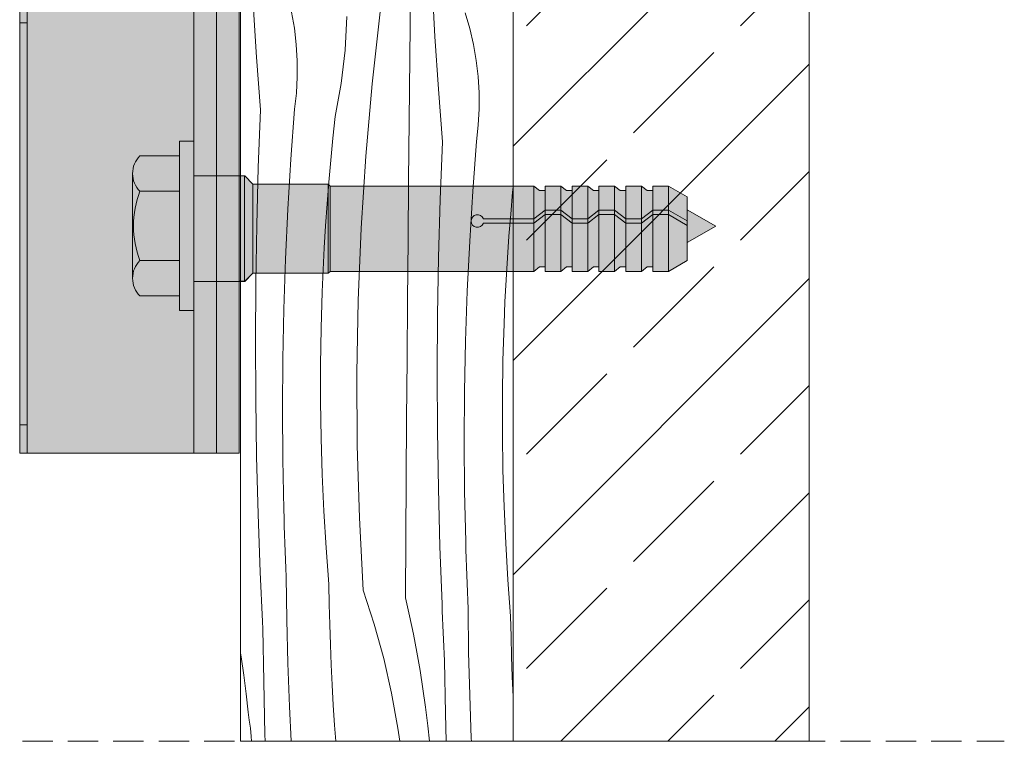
# Model space of a CAD drawing. Header units: millimetres. Extents: x -7814 to 55813, y 465 to 25965.
# Tile 58 of 112: x 49078 to 49728, y 5793 to 6269. Entities that reach past the tile are written whole.
import ezdxf

# ---------------------------------------------------------------- set-up
doc = ezdxf.new("R2010")
doc.units = ezdxf.units.MM
doc.linetypes.add('Hidden Line', pattern=[30.00000000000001, 20, -10.00000000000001])
for name, color, linetype, lineweight in [('2D - Ogolne2', 251, 'Continuous', 15), ('2D Drafting - General102', 254, 'Continuous', 13), ('2D Drafting - General121', 255, 'Continuous', 0), ('2D Drafting - General2', 251, 'Continuous', 15), ('2D Drafting - General81', 251, 'Continuous', 20)]:
    doc.layers.add(name, color=color, linetype=linetype, lineweight=lineweight)

# ---------------------------------------------------------------- blocks, each defined once
blk = doc.blocks.new('*X18')
at = {"layer": '2D Drafting - General81', "linetype": 'Continuous'}
for p, q in [((-49451.72385765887, 54899.97028954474), (-49453.74387211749, 54934.82359931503)), ((-49468.05272831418, 54906.84336020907), (-49467.74381781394, 54927.73584317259)), ((-49569.48470780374, 54886.30597879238), (-49571.79161890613, 54921.14147536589)), ((-49493.19808624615, 54868.61658610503), (-49487.86718553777, 54916.13655692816)), ((-49544.55216366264, 54905.26900304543), (-49546.40397976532, 54915.83333802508)), ((-49511.11261921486, 54890.94993430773), (-49510.01389817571, 54913.10205366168)), ((-49428.78504944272, 54905.1042603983), (-49431.82298961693, 54915.39043150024)), ((-49543.3033406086, 54894.61654617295), (-49544.55216366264, 54905.26900304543)), ((-49468.32804221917, 54885.95040751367), (-49468.05272831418, 54906.84336020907)), ((-49426.33621851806, 54894.66215220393), (-49428.78504944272, 54905.1042603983)), ((-49449.41694655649, 54865.13479297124), (-49451.72385765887, 54899.97028954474)), ((-49542.66154218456, 54883.91035678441), (-49543.3033406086, 54894.61654617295)), ((-49513.64872194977, 54868.91605669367), (-49511.11261921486, 54890.94993430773)), ((-49424.48440241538, 54884.09781722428), (-49426.33621851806, 54894.66215220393)), ((-49566.8910564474, 54851.49065697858), (-49569.48470780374, 54886.30597879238)), ((-49542.62884031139, 54873.18499772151), (-49542.66154218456, 54883.91035678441)), ((-49468.56975881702, 54865.05703911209), (-49468.32804221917, 54885.95040751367)), ((-49423.23557936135, 54873.4453603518), (-49424.48440241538, 54884.09781722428)), ((-49543.20534056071, 54862.47509371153), (-49542.62884031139, 54873.18499772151)), ((-49422.59378093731, 54862.73917096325), (-49423.23557936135, 54873.4453603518)), ((-49517.61148273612, 54847.09358875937), (-49513.64872194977, 54868.91605669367)), ((-49497.4072045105, 54820.98414492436), (-49493.19808624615, 54868.61658610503)), ((-49468.77787748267, 54844.16330903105), (-49468.56975881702, 54865.05703911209)), ((-49446.82329520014, 54830.31947115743), (-49449.41694655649, 54865.13479297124)), ((-49544.38918181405, 54851.8152195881), (-49543.20534056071, 54862.47509371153)), ((-49422.56107906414, 54852.01381190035), (-49422.59378093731, 54862.73917096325)), ((-49568.33317143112, 54813.36093531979), (-49566.8910564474, 54851.49065697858)), ((-49546.85257411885, 54818.8609766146), (-49544.38918181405, 54851.8152195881)), ((-49423.13757931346, 54841.30390789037), (-49422.56107906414, 54852.01381190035)), ((-49519.13866499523, 54832.66500520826), (-49517.61148273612, 54847.09358875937)), ((-49469.13116307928, 54804.8195865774), (-49468.77787748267, 54844.16330903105)), ((-49424.32142056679, 54830.64403376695), (-49423.13757931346, 54841.30390789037)), ((-49520.53546885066, 54818.22321695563), (-49519.13866499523, 54832.66500520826)), ((-49448.26541018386, 54792.18974949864), (-49446.82329520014, 54830.31947115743)), ((-49426.78481287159, 54797.68979079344), (-49424.32142056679, 54830.64403376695)), ((-49548.86696824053, 54785.87624305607), (-49546.85257411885, 54818.8609766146)), ((-49500.4922005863, 54773.2657110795), (-49497.4072045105, 54820.98414492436)), ((-49569.37218967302, 54775.2181009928), (-49568.33317143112, 54813.36093531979)), ((-49521.80178035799, 54803.76940209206), (-49520.53546885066, 54818.22321695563)), ((-49522.93749621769, 54789.30473968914), (-49521.80178035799, 54803.76940209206)), ((-49469.47050214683, 54765.47574136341), (-49469.13116307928, 54804.8195865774)), ((-49400.46770760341, 54797.05203113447), (-49400.11403630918, 54800.70869768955)), ((-49428.79920699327, 54764.70505723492), (-49426.78481287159, 54797.68979079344)), ((-49401.73401911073, 54782.5982162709), (-49400.46770760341, 54797.05203113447)), ((-49523.94252378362, 54774.83040970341), (-49522.93749621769, 54789.30473968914)), ((-49449.30442842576, 54754.04691517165), (-49448.26541018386, 54792.18974949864)), ((-49550.43199059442, 54752.86713618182), (-49548.86696824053, 54785.87624305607)), ((-49402.86973497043, 54768.13355386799), (-49401.73401911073, 54782.5982162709)), ((-49570.00799509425, 54737.06641530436), (-49569.37218967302, 54775.2181009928)), ((-49524.81678107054, 54760.34759288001), (-49523.94252378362, 54774.83040970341)), ((-49502.4513596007, 54725.48781006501), (-49500.4922005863, 54773.2657110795)), ((-49403.87476253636, 54753.65922388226), (-49402.86973497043, 54768.13355386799)), ((-49525.56019676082, 54745.85747065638), (-49524.81678107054, 54760.34759288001)), ((-49469.79589464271, 54726.1317783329), (-49469.47050214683, 54765.47574136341)), ((-49430.36422934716, 54731.69595036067), (-49428.79920699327, 54764.70505723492)), ((-49449.940233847, 54715.89522948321), (-49449.30442842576, 54754.04691517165)), ((-49404.74901982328, 54739.17640705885), (-49403.87476253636, 54753.65922388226)), ((-49551.54735093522, 54719.83977778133), (-49550.43199059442, 54752.86713618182)), ((-49526.17271021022, 54731.36122506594), (-49525.56019676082, 54745.85747065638)), ((-49570.24051666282, 54698.9101405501), (-49570.00799509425, 54737.06641530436)), ((-49405.49243551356, 54724.68628483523), (-49404.74901982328, 54739.17640705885)), ((-49526.9017810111, 54707.22394895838), (-49526.17271021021, 54731.36122506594)), ((-49431.47958968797, 54698.66859196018), (-49430.36422934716, 54731.69595036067)), ((-49503.28359250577, 54677.67700043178), (-49502.4513596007, 54725.48781006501)), ((-49470.10734052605, 54686.78770242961), (-49469.79589464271, 54726.1317783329)), ((-49406.10494896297, 54710.19003924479), (-49405.49243551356, 54724.68628483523)), ((-49552.2128424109, 54686.80029302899), (-49551.54735093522, 54719.83977778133)), ((-49450.17275541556, 54677.73895472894), (-49449.940233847, 54715.89522948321)), ((-49406.83401976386, 54686.05276313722), (-49406.10494896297, 54710.19003924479)), ((-49527.26794356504, 54683.0784407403), (-49526.9017810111, 54707.22394895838)), ((-49570.06972840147, 54660.7535395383), (-49570.24051666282, 54698.9101405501)), ((-49432.14508116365, 54665.62910720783), (-49431.47958968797, 54698.66859196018)), ((-49552.42834160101, 54653.75480934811), (-49552.2128424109, 54686.80029302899)), ((-49527.27111513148, 54658.93015649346), (-49527.26794356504, 54683.0784407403)), ((-49470.40483975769, 54647.44351859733), (-49470.10734052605, 54686.78770242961)), ((-49407.2001823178, 54661.90725491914), (-49406.83401976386, 54686.05276313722)), ((-49502.98843668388, 54629.85985902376), (-49503.28359250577, 54677.67700043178)), ((-49450.00196715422, 54639.58235371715), (-49450.17275541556, 54677.73895472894)), ((-49432.36058035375, 54632.58362352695), (-49432.14508116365, 54665.62910720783)), ((-49569.49564939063, 54622.60087511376), (-49570.06972840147, 54660.7535395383)), ((-49526.91129499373, 54634.78455292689), (-49527.27111513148, 54658.93015649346)), ((-49407.20335388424, 54637.7589706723), (-49407.2001823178, 54661.90725491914)), ((-49552.19380853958, 54620.70945527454), (-49552.42834160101, 54653.75480934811)), ((-49470.68839230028, 54608.0992317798), (-49470.40483975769, 54647.44351859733)), ((-49449.42788814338, 54601.4296892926), (-49450.00196715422, 54639.58235371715)), ((-49406.84353374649, 54613.61336710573), (-49407.20335388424, 54637.7589706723)), ((-49526.18856445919, 54610.6470861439), (-49526.91129499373, 54634.78455292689)), ((-49432.12604729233, 54599.53826945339), (-49432.36058035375, 54632.58362352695)), ((-49501.56605620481, 54582.0629662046), (-49502.98843668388, 54629.85985902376)), ((-49568.51834376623, 54584.45640968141), (-49569.49564939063, 54622.60087511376)), ((-49551.50928672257, 54587.67035932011), (-49552.19380853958, 54620.70945527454)), ((-49525.10308684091, 54586.52321040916), (-49526.18856445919, 54610.6470861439)), ((-49406.12080321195, 54589.47590032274), (-49406.84353374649, 54613.61336710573)), ((-49470.95799811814, 54568.75484692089), (-49470.68839230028, 54608.0992317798)), ((-49448.45058251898, 54563.28522386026), (-49449.42788814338, 54601.4296892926)), ((-49431.44152547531, 54566.49917349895), (-49432.12604729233, 54599.53826945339)), ((-49567.13792071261, 54546.32440473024), (-49568.51834376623, 54584.45640968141)), ((-49551.35012697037, 54582.12021728), (-49551.50928672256, 54587.67035932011)), ((-49523.65510742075, 54562.41837691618), (-49525.10308684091, 54586.52321040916)), ((-49405.03532559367, 54565.352024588), (-49406.12080321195, 54589.47590032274)), ((-49551.17826811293, 54576.57045394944), (-49551.35012697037, 54582.12021728)), ((-49499.01724173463, 54534.31289108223), (-49501.56605620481, 54582.0629662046)), ((-49550.99371105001, 54571.02109838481), (-49551.17826811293, 54576.57045394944)), ((-49550.7964567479, 54565.47217964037), (-49550.99371105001, 54571.02109838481)), ((-49550.58650623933, 54559.92372676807), (-49550.7964567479, 54565.47217964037)), ((-49471.21365717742, 54529.41036896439), (-49470.95799811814, 54568.75484692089)), ((-49431.28236572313, 54560.94903145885), (-49431.44152547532, 54566.49917349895)), ((-49403.5873461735, 54541.24719109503), (-49405.03532559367, 54565.352024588)), ((-49550.36386062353, 54554.37576881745), (-49550.58650623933, 54559.92372676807)), ((-49521.84495339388, 54538.3380325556), (-49523.65510742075, 54562.41837691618)), ((-49447.07015946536, 54525.15321890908), (-49448.45058251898, 54563.28522386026)), ((-49431.11050686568, 54555.39926812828), (-49431.28236572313, 54560.94903145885)), ((-49550.12852106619, 54548.82833483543), (-49550.36386062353, 54554.37576881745)), ((-49430.92594980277, 54549.84991256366), (-49431.11050686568, 54555.39926812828)), ((-49566.94092075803, 54541.64986803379), (-49567.1379207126, 54546.32440473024)), ((-49549.88048879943, 54543.2814538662), (-49550.12852106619, 54548.82833483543)), ((-49430.72869550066, 54544.30099381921), (-49430.92594980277, 54549.84991256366)), ((-49566.73786263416, 54536.97559058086), (-49566.94092075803, 54541.64986803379)), ((-49549.53862377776, 54514.70350877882), (-49549.88048879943, 54543.28145386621)), ((-49430.51874499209, 54538.75254094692), (-49430.72869550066, 54544.30099381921)), ((-49401.77719214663, 54517.16684673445), (-49403.5873461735, 54541.24719109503)), ((-49566.5287466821, 54532.3015802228), (-49566.73786263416, 54536.97559058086)), ((-49521.57825072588, 54525.02081951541), (-49521.84495339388, 54538.3380325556)), ((-49499.01724173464, 54534.31289108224), (-49491.79315109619, 54511.93023356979)), ((-49430.29609937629, 54533.2045829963), (-49430.51874499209, 54538.75254094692)), ((-49430.06075981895, 54527.65714901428), (-49430.29609937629, 54533.2045829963)), ((-49566.31357325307, 54527.62784481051), (-49566.5287466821, 54532.3015802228)), ((-49566.09234270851, 54522.95439219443), (-49566.31357325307, 54527.62784481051)), ((-49471.21365717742, 54529.4103689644), (-49468.5028435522, 54517.44342553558)), ((-49429.81272755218, 54522.11026804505), (-49430.06075981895, 54527.65714901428)), ((-49565.86505542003, 54518.28123022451), (-49566.09234270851, 54522.95439219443)), ((-49521.21736112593, 54511.70582600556), (-49521.57825072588, 54525.02081951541)), ((-49446.87315951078, 54520.47868221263), (-49447.07015946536, 54525.15321890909)), ((-49446.67010138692, 54515.80440475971), (-49446.87315951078, 54520.47868221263)), ((-49429.47086253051, 54493.53232295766), (-49429.81272755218, 54522.11026804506)), ((-49565.63171176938, 54513.60836675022), (-49565.86505542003, 54518.28123022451)), ((-49565.39231214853, 54508.93580962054), (-49565.63171176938, 54513.60836675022)), ((-49548.85835474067, 54486.13161610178), (-49549.53862377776, 54514.70350877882)), ((-49468.5028435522, 54517.44342553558), (-49465.98774109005, 54505.43382499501)), ((-49446.46098543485, 54511.13039440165), (-49446.67010138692, 54515.80440475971)), ((-49401.51048947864, 54503.84963369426), (-49401.77719214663, 54517.16684673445)), ((-49564.80844573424, 54474.02889396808), (-49565.39231214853, 54508.93580962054)), ((-49520.76230264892, 54498.39371816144), (-49521.21736112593, 54511.70582600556)), ((-49491.79315109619, 54511.93023356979), (-49485.5671969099, 54489.24966176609)), ((-49446.24581200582, 54506.45665898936), (-49446.46098543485, 54511.13039440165)), ((-49446.02458146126, 54501.78320637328), (-49446.24581200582, 54506.45665898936)), ((-49465.98774109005, 54505.43382499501), (-49463.66902005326, 54493.38476784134)), ((-49445.79729417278, 54497.11004440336), (-49446.02458146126, 54501.78320637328)), ((-49401.14959987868, 54490.53464018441), (-49401.51048947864, 54503.84963369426)), ((-49520.213098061, 54485.08516197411), (-49520.76230264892, 54498.39371816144)), ((-49445.56395052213, 54492.43718092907), (-49445.79729417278, 54497.11004440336)), ((-49428.79059349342, 54464.96043028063), (-49429.47086253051, 54493.53232295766)), ((-49580.11403630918, 54493.01721586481), (-49579.69090271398, 54490.35232322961)), ((-49579.69090271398, 54490.35232322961), (-49577.96482337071, 54478.20420009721)), ((-49485.5671969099, 54489.24966176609), (-49480.35159121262, 54466.31566298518)), ((-49463.66902005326, 54493.38476784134), (-49461.54729836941, 54481.29946508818)), ((-49445.32455090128, 54487.76462379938), (-49445.56395052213, 54492.43718092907)), ((-49444.74068448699, 54452.85770814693), (-49445.32455090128, 54487.76462379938)), ((-49400.69454140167, 54477.22253234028), (-49401.14959987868, 54490.53464018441)), ((-49547.83977709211, 54457.56978288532), (-49548.85835474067, 54486.13161610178)), ((-49519.56977483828, 54471.78082325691), (-49520.213098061, 54485.08516197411)), ((-49461.54729836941, 54481.29946508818), (-49459.62314146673, 54469.18113740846)), ((-49577.96482337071, 54478.20420009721), (-49576.43728157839, 54466.02951892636)), ((-49563.937192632, 54439.12796878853), (-49564.80844573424, 54474.02889396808)), ((-49400.14533681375, 54463.91397615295), (-49400.69454140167, 54477.22253234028)), ((-49518.83236516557, 54458.4813676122), (-49519.56977483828, 54471.78082325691)), ((-49459.62314146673, 54469.18113740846), (-49457.89706212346, 54457.03301427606)), ((-49576.43728157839, 54466.02951892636), (-49575.10868441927, 54453.83152420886)), ((-49480.35159121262, 54466.31566298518), (-49476.15656427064, 54443.17322163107)), ((-49427.77201584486, 54436.39859706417), (-49428.79059349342, 54464.96043028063)), ((-49400.11403630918, 54463.26666155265), (-49400.14533681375, 54463.91397615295)), ((-49546.74824263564, 54434.60237996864), (-49547.83977709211, 54457.56978288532)), ((-49518.00090593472, 54445.18746039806), (-49518.83236516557, 54458.4813676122)), ((-49457.89706212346, 54457.03301427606), (-49456.36952033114, 54444.85833310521)), ((-49574.28460908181, 54448.5146435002), (-49575.10868441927, 54453.83152420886)), ((-49573.58536901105, 54443.17990977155), (-49574.28460908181, 54448.5146435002)), ((-49444.28496558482, 54434.60237996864), (-49444.74068448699, 54452.85770814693)), ((-49573.01134833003, 54437.83025362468), (-49573.58536901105, 54443.17990977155)), ((-49517.26367155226, 54434.60237996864), (-49518.00090593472, 54445.18746039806)), ((-49476.15656427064, 54443.17322163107), (-49474.99215333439, 54434.60237996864)), ((-49456.36952033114, 54444.85833310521), (-49455.25244899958, 54434.60237996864)), ((-49572.74134585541, 54434.60237996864), (-49573.01134833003, 54437.83025362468)), ((-49563.78692395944, 54434.60237996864), (-49563.937192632, 54439.12796878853)), ((-49427.68664995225, 54434.60237996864), (-49427.77201584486, 54436.39859706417))]:
    blk.add_line(p, q, dxfattribs=at)
blk = doc.blocks.new('Wype_nienie_23')
at = {"layer": '2D Drafting - General2', "linetype": 'Continuous'}
for p, q in [((-49580.11403630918, 58144.22647889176), (-49580.11403630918, 54434.60237996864)), ((-49400.11403630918, 54434.60237996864), (-49400.11403630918, 58144.22647889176)), ((-49580.11403630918, 54434.60237996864), (-49400.11403630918, 54434.60237996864))]:
    blk.add_line(p, q, dxfattribs=at)
at = {"layer": '2D Drafting - General81', "linetype": 'Continuous'}
blk.add_blockref('*X18', (0, 0), dxfattribs=at)

msp = doc.modelspace()

# ---------------------------------------------------------------- hatches: boundary and pattern name
at = {"layer": '2D Drafting - General102', "linetype": 'Continuous'}
for points in [[(49082.89980839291, 6283.281769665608), (49077.98680592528, 6283.281769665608), (49077.98680592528, 5983.281769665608), (49082.89980839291, 5983.281769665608)], [(49082.89980839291, 5983.281769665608), (49077.98680592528, 5983.281769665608), (49077.98680592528, 6283.281769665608), (49082.89980839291, 6283.281769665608)], [(49082.8998082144, 5983.281769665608), (49077.98680574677, 5983.281769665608), (49077.98680574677, 6283.281769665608), (49082.8998082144, 6283.281769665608)], [(49082.8998082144, 6283.281769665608), (49207.88594149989, 6283.281769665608), (49207.88594149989, 5983.281769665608), (49082.8998082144, 5983.281769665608)], [(49192.88594149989, 5983.281769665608), (49192.88594149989, 6283.281769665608), (49207.88594149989, 6283.281769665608), (49207.88594149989, 5983.281769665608)], [(49207.88594149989, 5983.281769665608), (49207.88594149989, 6283.281769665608), (49222.88594149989, 6283.281769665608), (49222.88594149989, 5983.281769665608)]]:
    msp.add_hatch(color=256, dxfattribs=at).paths.add_polyline_path(points)
at = {"layer": '2D Drafting - General121', "linetype": 'Continuous'}
for points in [[(49192.88594149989, 6133.281769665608), (49192.88594149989, 6077.362619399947), (49183.56608312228, 6077.362619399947), (49183.56608312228, 6133.281769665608), (49183.56608312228, 6189.200919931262), (49192.88594149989, 6189.200919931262)], [(49222.88593348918, 6096.604495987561), (49192.88594149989, 6096.604495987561), (49192.88594149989, 6133.281769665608), (49192.88594149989, 6166.276393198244), (49222.88593348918, 6166.276393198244), (49222.88593348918, 6129.406096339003)], [(49192.88594149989, 6096.604495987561), (49192.88594149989, 6133.281769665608), (49192.88594149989, 6166.276393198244), (49222.88593348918, 6166.276393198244), (49222.88593348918, 6130.355834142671), (49222.88593348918, 6096.604495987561)], [(49222.88593348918, 6096.701581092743), (49222.88593348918, 6129.406096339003), (49222.88593348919, 6153.760092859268), (49222.88593348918, 6166.276393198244), (49226.39939892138, 6166.27639394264), (49226.39939892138, 6096.701581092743)], [(49226.39939892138, 6096.701581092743), (49226.39939892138, 6166.27639394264), (49226.57492826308, 6166.27639394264), (49231.9884757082, 6160.862846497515), (49231.9884757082, 6102.115128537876), (49226.57492826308, 6096.701581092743)], [(49231.9884757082, 6102.018043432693), (49231.9884757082, 6160.862846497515), (49281.73079262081, 6160.862846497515), (49281.73079262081, 6102.018043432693)], [(49281.73079262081, 6102.018043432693), (49281.73079262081, 6160.862846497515), (49282.97626412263, 6159.617374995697), (49282.97626412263, 6103.263514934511)], [(49424.83640207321, 6156.658708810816), (49424.83640207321, 6143.707646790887), (49417.39512428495, 6137.961162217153), (49417.39512428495, 6159.617374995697), (49421.13806934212, 6156.658708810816)], [(49435.19173372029, 6159.61737499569), (49435.19173372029, 6143.707646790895), (49424.83640207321, 6143.707646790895), (49424.83640207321, 6159.61737499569)], [(49442.63301150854, 6156.658708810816), (49442.63301150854, 6137.961162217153), (49435.19173372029, 6143.707646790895), (49435.19173372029, 6159.61737499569), (49438.93467877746, 6156.658708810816)], [(49452.98834315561, 6159.61737499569), (49452.98834315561, 6137.961162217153), (49442.63301150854, 6137.961162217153), (49442.63301150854, 6159.61737499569)], [(49452.98834315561, 6137.961162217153), (49452.98834315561, 6159.617374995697), (49456.73128821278, 6156.658708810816), (49460.42962094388, 6156.658708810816), (49460.42962094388, 6143.707646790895)], [(49470.78495259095, 6159.61737499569), (49470.78495259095, 6143.707646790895), (49460.42962094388, 6143.707646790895), (49460.42962094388, 6159.61737499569)], [(49478.22623037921, 6156.658708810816), (49478.22623037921, 6137.961162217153), (49470.78495259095, 6143.707646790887), (49470.78495259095, 6159.61737499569), (49474.52789764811, 6156.658708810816)], [(49488.58156202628, 6159.61737499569), (49488.58156202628, 6137.961162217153), (49478.22623037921, 6137.961162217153), (49478.22623037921, 6159.61737499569)], [(49496.02283981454, 6156.658708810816), (49496.02283981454, 6143.707646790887), (49488.58156202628, 6137.961162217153), (49488.58156202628, 6159.617374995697), (49492.32450708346, 6156.658708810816)], [(49496.02283981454, 6143.707646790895), (49496.02283981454, 6159.61737499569), (49506.37817146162, 6159.61737499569), (49506.37817146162, 6143.707646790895)], [(49518.7585004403, 6136.559860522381), (49506.37817146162, 6143.707646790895), (49506.37817146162, 6159.61737499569), (49518.7585004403, 6152.469588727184)], [(49417.39512428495, 6137.961162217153), (49424.83640207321, 6143.707646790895), (49424.83640207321, 6140.748980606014), (49417.39512428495, 6135.002496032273)], [(49424.83640207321, 6143.707646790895), (49435.19173372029, 6143.707646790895), (49435.19173372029, 6140.748980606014), (49424.83640207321, 6140.748980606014)], [(49442.63301150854, 6135.00249603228), (49435.19173372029, 6140.748980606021), (49435.19173372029, 6143.707646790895), (49442.63301150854, 6137.961162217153)], [(49460.42962094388, 6140.748980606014), (49452.98834315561, 6135.00249603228), (49452.98834315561, 6137.961162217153), (49460.42962094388, 6143.707646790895)], [(49470.78495259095, 6140.748980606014), (49460.42962094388, 6140.748980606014), (49460.42962094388, 6143.707646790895), (49470.78495259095, 6143.707646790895)], [(49478.22623037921, 6135.00249603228), (49470.78495259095, 6140.748980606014), (49470.78495259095, 6143.707646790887), (49478.22623037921, 6137.961162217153)], [(49488.58156202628, 6137.961162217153), (49496.02283981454, 6143.707646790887), (49496.02283981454, 6140.748980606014), (49488.58156202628, 6135.00249603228)], [(49496.02283981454, 6143.707646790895), (49506.37817146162, 6143.707646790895), (49506.37817146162, 6140.748980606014), (49496.02283981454, 6140.748980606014)], [(49518.7585004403, 6133.601194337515), (49506.37817146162, 6140.748980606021), (49506.37817146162, 6143.707646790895), (49518.7585004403, 6136.559860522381)], [(49537.48632505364, 6133.184684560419), (49518.7585004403, 6122.37216997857), (49518.7585004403, 6143.997199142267)], [(49424.83640207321, 6106.222181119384), (49421.13806934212, 6106.222181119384), (49417.39512428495, 6103.263514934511), (49417.39512428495, 6135.002496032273), (49424.83640207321, 6140.748980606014)], [(49424.83640207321, 6103.263514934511), (49424.83640207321, 6140.748980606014), (49435.19173372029, 6140.748980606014), (49435.19173372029, 6103.263514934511)], [(49442.63301150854, 6106.222181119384), (49438.93467877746, 6106.222181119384), (49435.19173372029, 6103.263514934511), (49435.19173372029, 6140.748980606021), (49442.63301150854, 6135.00249603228)], [(49442.63301150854, 6137.961162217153), (49452.98834315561, 6137.961162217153), (49452.98834315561, 6135.002496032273), (49442.63301150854, 6135.002496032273)], [(49460.42962094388, 6106.222181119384), (49456.73128821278, 6106.222181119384), (49452.98834315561, 6103.263514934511), (49452.98834315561, 6135.00249603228), (49460.42962094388, 6140.748980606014)], [(49470.78495259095, 6103.263514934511), (49460.42962094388, 6103.263514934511), (49460.42962094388, 6140.748980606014), (49470.78495259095, 6140.748980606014)], [(49478.22623037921, 6106.222181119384), (49474.52789764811, 6106.222181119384), (49470.78495259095, 6103.263514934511), (49470.78495259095, 6140.748980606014), (49478.22623037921, 6135.00249603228)], [(49478.22623037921, 6137.961162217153), (49488.58156202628, 6137.961162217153), (49488.58156202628, 6135.002496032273), (49478.22623037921, 6135.002496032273)], [(49496.02283981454, 6106.222181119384), (49492.32450708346, 6106.222181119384), (49488.58156202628, 6103.263514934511), (49488.58156202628, 6135.00249603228), (49496.02283981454, 6140.748980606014)], [(49496.02283981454, 6103.263514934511), (49496.02283981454, 6140.748980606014), (49506.37817146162, 6140.748980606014), (49506.37817146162, 6103.263514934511)], [(49518.7585004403, 6110.411301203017), (49506.37817146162, 6103.263514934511), (49506.37817146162, 6140.748980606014), (49518.7585004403, 6133.601194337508)], [(49442.63301150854, 6103.263514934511), (49442.63301150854, 6135.002496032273), (49452.98834315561, 6135.002496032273), (49452.98834315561, 6103.263514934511)], [(49488.58156202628, 6103.263514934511), (49478.22623037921, 6103.263514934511), (49478.22623037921, 6135.002496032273), (49488.58156202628, 6135.002496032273)]]:
    msp.add_hatch(color=256, dxfattribs=at).paths.add_polyline_path(points)
h = msp.add_hatch(color=256, dxfattribs=at)
edge = h.paths.add_edge_path()
edge.add_line((49183.56608312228, 6156.19308817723), (49157.39326907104, 6156.19308817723))
edge.add_arc((49168.83274801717, 6167.84291114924), 16.32727943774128, 134.4780486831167, 225.5219513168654, ccw=False)
edge.add_line((49157.39326907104, 6179.492734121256), (49183.56608312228, 6179.492734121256))
edge.add_line((49183.56608312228, 6179.492734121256), (49183.56608312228, 6156.19308817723))
h = msp.add_hatch(color=256, dxfattribs=at)
edge = h.paths.add_edge_path()
edge.add_arc((49216.70145874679, 6133.281769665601), 63.5797914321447, 179.9999999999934, 201.1220213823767)
edge.add_arc((49168.83274801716, 6098.72062818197), 16.32727943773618, 134.4780486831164, 180)
edge.add_line((49152.50546857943, 6098.72062818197), (49152.50546857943, 6167.84291114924))
edge.add_arc((49168.83274801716, 6167.842911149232), 16.32727943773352, 179.9999999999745, 225.5219513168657)
edge.add_arc((49216.70145874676, 6133.281769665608), 63.57979143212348, 158.8779786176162, 180)
h = msp.add_hatch(color=256, dxfattribs=at)
edge = h.paths.add_edge_path()
edge.add_line((49183.56608312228, 6110.370451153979), (49157.39326907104, 6110.370451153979))
edge.add_arc((49216.70145874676, 6133.281769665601), 63.57979143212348, 179.9999999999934, 201.1220213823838, ccw=False)
edge.add_arc((49216.70145874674, 6133.281769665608), 63.57979143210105, 158.8779786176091, 180, ccw=False)
edge.add_line((49157.39326907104, 6156.19308817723), (49183.56608312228, 6156.19308817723))
edge.add_line((49183.56608312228, 6156.19308817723), (49183.56608312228, 6133.281769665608))
edge.add_line((49183.56608312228, 6133.281769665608), (49183.56608312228, 6110.370451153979))
h = msp.add_hatch(color=256, dxfattribs=at)
edge = h.paths.add_edge_path()
edge.add_line((49282.97626412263, 6103.263514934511), (49282.97626412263, 6159.61737499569))
edge.add_line((49282.97626412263, 6159.61737499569), (49417.39512428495, 6159.61737499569))
edge.add_line((49417.39512428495, 6159.61737499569), (49417.39512428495, 6137.961162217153))
edge.add_line((49417.39512428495, 6137.961162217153), (49384.08650754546, 6137.961162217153))
edge.add_arc((49380.17189911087, 6136.481829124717), 4.18480412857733, 20.70161155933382, 339.298388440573)
edge.add_line((49384.08650754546, 6135.002496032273), (49417.39512428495, 6135.002496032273))
edge.add_line((49417.39512428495, 6135.002496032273), (49417.39512428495, 6103.263514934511))
edge.add_line((49417.39512428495, 6103.263514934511), (49282.97626412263, 6103.263514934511))
h = msp.add_hatch(color=256, dxfattribs=at)
edge = h.paths.add_edge_path()
edge.add_line((49417.39512428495, 6135.002496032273), (49384.08650754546, 6135.002496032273))
edge.add_arc((49380.17189911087, 6136.481829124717), 4.184804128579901, 20.701611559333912, 339.298388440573, ccw=False)
edge.add_line((49384.08650754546, 6137.961162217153), (49417.39512428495, 6137.961162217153))
edge.add_line((49417.39512428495, 6137.961162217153), (49417.39512428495, 6135.002496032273))
h = msp.add_hatch(color=256, dxfattribs=at)
edge = h.paths.add_edge_path()
edge.add_line((49183.56608312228, 6087.070805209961), (49157.39326907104, 6087.070805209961))
edge.add_arc((49168.83274801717, 6098.72062818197), 16.32727943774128, 134.4780486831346, 225.5219513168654, ccw=False)
edge.add_line((49157.39326907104, 6110.370451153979), (49183.56608312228, 6110.370451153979))
edge.add_line((49183.56608312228, 6110.370451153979), (49183.56608312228, 6087.070805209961))
at = {"layer": '2D Drafting - General81', "linetype": 'Continuous'}
h = msp.add_hatch(dxfattribs=at)
h.set_pattern_fill('SOLID___DASHED', color=256, style=0, pattern_type=2)
h.set_pattern_definition([(44.99999999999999, (98803.87108439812, -48641.55257159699), (-70.71067811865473, 70.71067811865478), []), (44.99999999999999, (98768.51574533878, -48606.19723253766), (-70.71067811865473, 70.71067811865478), [75, -25])])
h.paths.add_polyline_path([(49403.75704808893, 5793.049808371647), (49599.30276905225, 5793.049808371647), (49599.30276905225, 9502.673907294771), (49403.75704808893, 9502.673907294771)])
msp.add_hatch(color=256, dxfattribs=at).paths.add_polyline_path([(49077.98680574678, 6267.276640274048), (49082.89980839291, 6267.276640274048), (49082.89980839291, 6002.04803345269), (49077.98680574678, 6002.04803345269)])

# ---------------------------------------------------------------- linework, layer by layer
at = {"layer": '2D - Ogolne2', "linetype": 'Continuous'}
for p, q in [((49226.57492826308, 6166.27639394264), (49222.88593348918, 6166.27639394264)), ((49222.88593348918, 6166.27639394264), (49222.88593348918, 6129.406096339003)), ((49231.9884757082, 6160.862846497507), (49226.57492826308, 6166.27639394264)), ((49231.9884757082, 6160.862846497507), (49231.9884757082, 6102.018043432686)), ((49281.73079262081, 6160.862846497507), (49231.9884757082, 6160.862846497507)), ((49281.73079262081, 6160.862846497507), (49281.73079262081, 6102.018043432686)), ((49282.97626412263, 6159.61737499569), (49281.73079262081, 6160.862846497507)), ((49282.97626412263, 6103.263514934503), (49282.97626412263, 6159.61737499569)), ((49417.39512428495, 6159.61737499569), (49282.97626412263, 6159.61737499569)), ((49417.39512428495, 6159.61737499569), (49417.39512428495, 6103.263514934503)), ((49421.13806934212, 6156.658708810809), (49417.39512428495, 6159.61737499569)), ((49424.83640207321, 6156.658708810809), (49421.13806934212, 6156.658708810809)), ((49424.83640207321, 6159.61737499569), (49424.83640207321, 6103.263514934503)), ((49424.83640207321, 6159.61737499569), (49424.83640207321, 6156.658708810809)), ((49435.19173372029, 6159.61737499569), (49424.83640207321, 6159.61737499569)), ((49435.19173372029, 6159.61737499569), (49435.19173372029, 6103.263514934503)), ((49438.93467877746, 6156.658708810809), (49435.19173372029, 6159.61737499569)), ((49442.63301150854, 6156.658708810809), (49438.93467877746, 6156.658708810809)), ((49442.63301150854, 6159.61737499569), (49442.63301150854, 6103.263514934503)), ((49442.63301150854, 6159.61737499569), (49442.63301150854, 6156.658708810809)), ((49452.98834315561, 6159.61737499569), (49442.63301150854, 6159.61737499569)), ((49452.98834315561, 6159.61737499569), (49452.98834315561, 6103.263514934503)), ((49456.73128821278, 6156.658708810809), (49452.98834315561, 6159.61737499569)), ((49460.42962094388, 6156.658708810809), (49456.73128821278, 6156.658708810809)), ((49460.42962094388, 6159.61737499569), (49460.42962094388, 6103.263514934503)), ((49460.42962094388, 6159.61737499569), (49460.42962094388, 6156.658708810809)), ((49470.78495259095, 6159.61737499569), (49460.42962094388, 6159.61737499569)), ((49470.78495259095, 6159.61737499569), (49470.78495259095, 6103.263514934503)), ((49474.52789764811, 6156.658708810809), (49470.78495259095, 6159.61737499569)), ((49478.22623037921, 6156.658708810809), (49474.52789764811, 6156.658708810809)), ((49478.22623037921, 6159.61737499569), (49478.22623037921, 6156.658708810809)), ((49478.22623037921, 6159.61737499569), (49478.22623037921, 6103.263514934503)), ((49488.58156202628, 6159.61737499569), (49478.22623037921, 6159.61737499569)), ((49488.58156202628, 6159.61737499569), (49488.58156202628, 6103.263514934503)), ((49492.32450708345, 6156.658708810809), (49488.58156202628, 6159.61737499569)), ((49496.02283981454, 6156.658708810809), (49492.32450708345, 6156.658708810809)), ((49506.37817146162, 6159.61737499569), (49496.02283981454, 6159.61737499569)), ((49496.02283981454, 6159.61737499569), (49496.02283981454, 6103.263514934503)), ((49506.37817146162, 6159.61737499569), (49506.37817146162, 6103.263514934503)), ((49518.7585004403, 6152.469588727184), (49506.37817146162, 6159.61737499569)), ((49518.7585004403, 6152.469588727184), (49518.7585004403, 6110.411301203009)), ((49424.83640207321, 6143.707646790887), (49417.39512428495, 6137.961162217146)), ((49435.19173372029, 6143.707646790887), (49424.83640207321, 6143.707646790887)), ((49442.63301150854, 6137.961162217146), (49435.19173372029, 6143.707646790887)), ((49460.42962094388, 6143.707646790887), (49452.98834315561, 6137.961162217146)), ((49470.78495259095, 6143.707646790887), (49460.42962094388, 6143.707646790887)), ((49478.22623037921, 6137.961162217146), (49470.78495259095, 6143.707646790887)), ((49496.02283981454, 6143.707646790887), (49488.58156202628, 6137.961162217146)), ((49506.37817146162, 6143.707646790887), (49496.02283981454, 6143.707646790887)), ((49518.7585004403, 6136.559860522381), (49506.37817146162, 6143.707646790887)), ((49518.7585004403, 6143.997199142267), (49537.48632505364, 6133.184684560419)), ((49417.39512428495, 6137.961162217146), (49384.08650754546, 6137.961162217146)), ((49424.83640207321, 6140.748980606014), (49417.39512428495, 6135.002496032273)), ((49435.19173372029, 6140.748980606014), (49424.83640207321, 6140.748980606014)), ((49442.63301150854, 6135.002496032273), (49435.19173372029, 6140.748980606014)), ((49452.98834315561, 6137.961162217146), (49442.63301150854, 6137.961162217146)), ((49460.42962094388, 6140.748980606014), (49452.98834315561, 6135.002496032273)), ((49470.78495259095, 6140.748980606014), (49460.42962094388, 6140.748980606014)), ((49478.22623037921, 6135.002496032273), (49470.78495259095, 6140.748980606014)), ((49488.58156202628, 6137.961162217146), (49478.22623037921, 6137.961162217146)), ((49496.02283981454, 6140.748980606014), (49488.58156202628, 6135.002496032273)), ((49506.37817146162, 6140.748980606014), (49496.02283981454, 6140.748980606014)), ((49518.7585004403, 6133.601194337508), (49506.37817146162, 6140.748980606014)), ((49222.88593348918, 6096.604495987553), (49222.88593348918, 6130.355834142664)), ((49417.39512428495, 6135.002496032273), (49384.08650754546, 6135.002496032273)), ((49452.98834315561, 6135.002496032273), (49442.63301150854, 6135.002496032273)), ((49488.58156202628, 6135.002496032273), (49478.22623037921, 6135.002496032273)), ((49518.7585004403, 6122.37216997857), (49537.48632505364, 6133.184684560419)), ((49421.13806934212, 6106.222181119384), (49417.39512428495, 6103.263514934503)), ((49424.83640207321, 6106.222181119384), (49421.13806934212, 6106.222181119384)), ((49424.83640207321, 6103.263514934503), (49424.83640207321, 6106.222181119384)), ((49438.93467877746, 6106.222181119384), (49435.19173372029, 6103.263514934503)), ((49442.63301150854, 6106.222181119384), (49438.93467877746, 6106.222181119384)), ((49442.63301150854, 6103.263514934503), (49442.63301150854, 6106.222181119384)), ((49456.73128821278, 6106.222181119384), (49452.98834315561, 6103.263514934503)), ((49460.42962094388, 6106.222181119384), (49456.73128821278, 6106.222181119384)), ((49460.42962094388, 6103.263514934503), (49460.42962094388, 6106.222181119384)), ((49474.52789764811, 6106.222181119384), (49470.78495259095, 6103.263514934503)), ((49478.22623037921, 6106.222181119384), (49474.52789764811, 6106.222181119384)), ((49478.22623037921, 6103.263514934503), (49478.22623037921, 6106.222181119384)), ((49492.32450708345, 6106.222181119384), (49488.58156202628, 6103.263514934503)), ((49496.02283981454, 6106.222181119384), (49492.32450708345, 6106.222181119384)), ((49518.7585004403, 6110.411301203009), (49506.37817146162, 6103.263514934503)), ((49231.9884757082, 6102.018043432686), (49226.57492826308, 6096.604495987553)), ((49281.73079262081, 6102.018043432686), (49231.9884757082, 6102.018043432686)), ((49282.97626412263, 6103.263514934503), (49281.73079262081, 6102.018043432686)), ((49417.39512428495, 6103.263514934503), (49282.97626412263, 6103.263514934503)), ((49435.19173372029, 6103.263514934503), (49424.83640207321, 6103.263514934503)), ((49452.98834315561, 6103.263514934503), (49442.63301150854, 6103.263514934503)), ((49470.78495259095, 6103.263514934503), (49460.42962094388, 6103.263514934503)), ((49488.58156202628, 6103.263514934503), (49478.22623037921, 6103.263514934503)), ((49506.37817146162, 6103.263514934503), (49496.02283981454, 6103.263514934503)), ((49226.57492826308, 6096.604495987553), (49222.88593348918, 6096.604495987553))]:
    msp.add_line(p, q, dxfattribs=at)
msp.add_arc((49380.17189911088, 6136.481829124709), 4.184804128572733, 20.70161155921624, 339.2983884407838, dxfattribs=at)
at = {"layer": '2D Drafting - General2', "linetype": 'Continuous'}
for p, q in [((49082.89980839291, 6283.281769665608), (49082.89980839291, 5983.281769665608)), ((49082.89980839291, 5983.281769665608), (49082.89980839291, 6283.281769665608)), ((49082.8998082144, 5983.281769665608), (49082.8998082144, 6283.281769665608)), ((49207.88594149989, 6283.281769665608), (49207.88594149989, 5983.281769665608)), ((49222.88594149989, 6283.281769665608), (49222.88594149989, 5983.281769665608)), ((49183.56608312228, 6189.200919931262), (49192.88594149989, 6189.200919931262)), ((49183.56608312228, 6133.281769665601), (49183.56608312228, 6189.200919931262)), ((49192.88594149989, 6189.200919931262), (49192.88594149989, 6133.281769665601)), ((49157.39326907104, 6179.492734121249), (49183.56608312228, 6179.492734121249)), ((49152.50546857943, 6098.72062818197), (49152.50546857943, 6167.842911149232)), ((49192.88594232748, 6166.276393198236), (49222.88593348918, 6166.276393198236)), ((49157.39326907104, 6156.193088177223), (49183.56608312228, 6156.193088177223)), ((49183.56608312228, 6133.281769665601), (49183.56608312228, 6077.362619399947)), ((49192.88594149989, 6077.362619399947), (49192.88594149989, 6133.281769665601)), ((49157.39326907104, 6110.370451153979), (49183.56608312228, 6110.370451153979)), ((49192.88593595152, 6096.604495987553), (49222.88593348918, 6096.604495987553)), ((49157.39326907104, 6087.070805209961), (49183.56608312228, 6087.070805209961)), ((49183.56608312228, 6077.362619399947), (49192.88594149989, 6077.362619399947)), ((49077.98680592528, 5983.281769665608), (49082.89980839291, 5983.281769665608)), ((49077.98680592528, 5983.281769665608), (49082.89980839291, 5983.281769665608)), ((49077.98680574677, 5983.281769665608), (49082.8998082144, 5983.281769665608)), ((49222.88594149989, 5983.281769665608), (49082.8998082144, 5983.281769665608)), ((49222.88594149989, 5983.281769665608), (49207.88594149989, 5983.281769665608))]:
    msp.add_line(p, q, dxfattribs=at)
at = {"layer": '2D Drafting - General2', "linetype": 'Hidden Line'}
msp.add_line((48749.80156848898, 5793.049808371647), (49728.03331693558, 5793.049808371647), dxfattribs=at)
at = {"layer": '2D Drafting - General2', "linetype": 'Continuous', "flags": 128}
for points in [[(49403.75704808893, 5793.049808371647), (49599.30276905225, 5793.049808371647), (49599.30276905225, 9502.673907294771), (49403.75704808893, 9502.673907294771)], [(49082.89980839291, 6283.281769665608), (49077.98680592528, 6283.281769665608), (49077.98680592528, 5983.281769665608), (49082.89980839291, 5983.281769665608)], [(49082.89980839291, 5983.281769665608), (49077.98680592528, 5983.281769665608), (49077.98680592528, 6283.281769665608), (49082.89980839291, 6283.281769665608)], [(49082.8998082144, 5983.281769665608), (49077.98680574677, 5983.281769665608), (49077.98680574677, 6283.281769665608), (49082.8998082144, 6283.281769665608)], [(49082.8998082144, 6283.281769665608), (49207.88594149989, 6283.281769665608), (49207.88594149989, 5983.281769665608), (49082.8998082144, 5983.281769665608)], [(49192.88594149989, 5983.281769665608), (49192.88594149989, 6283.281769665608), (49207.88594149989, 6283.281769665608), (49207.88594149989, 5983.281769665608)], [(49207.88594149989, 5983.281769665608), (49207.88594149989, 6283.281769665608), (49222.88594149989, 6283.281769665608), (49222.88594149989, 5983.281769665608)], [(49077.98680574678, 6267.276640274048), (49082.89980839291, 6267.276640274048), (49082.89980839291, 6002.04803345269), (49077.98680574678, 6002.04803345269)], [(49192.88594149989, 6133.281769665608), (49192.88594149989, 6077.362619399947), (49183.56608312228, 6077.362619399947), (49183.56608312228, 6133.281769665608), (49183.56608312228, 6189.200919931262), (49192.88594149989, 6189.200919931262)], [(49222.88593348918, 6096.604495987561), (49192.88594149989, 6096.604495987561), (49192.88594149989, 6133.281769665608), (49192.88594149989, 6166.276393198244), (49222.88593348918, 6166.276393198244), (49222.88593348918, 6129.406096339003)], [(49192.88594149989, 6096.604495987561), (49192.88594149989, 6133.281769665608), (49192.88594149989, 6166.276393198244), (49222.88593348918, 6166.276393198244), (49222.88593348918, 6130.355834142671), (49222.88593348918, 6096.604495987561)], [(49222.88593348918, 6096.701581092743), (49222.88593348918, 6129.406096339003), (49222.88593348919, 6153.760092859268), (49222.88593348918, 6166.276393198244), (49226.39939892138, 6166.27639394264), (49226.39939892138, 6096.701581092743)], [(49226.39939892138, 6096.701581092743), (49226.39939892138, 6166.27639394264), (49226.57492826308, 6166.27639394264), (49231.9884757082, 6160.862846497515), (49231.9884757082, 6102.115128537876), (49226.57492826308, 6096.701581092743)], [(49231.9884757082, 6102.018043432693), (49231.9884757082, 6160.862846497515), (49281.73079262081, 6160.862846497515), (49281.73079262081, 6102.018043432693)], [(49281.73079262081, 6102.018043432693), (49281.73079262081, 6160.862846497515), (49282.97626412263, 6159.617374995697), (49282.97626412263, 6103.263514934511)], [(49424.83640207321, 6156.658708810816), (49424.83640207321, 6143.707646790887), (49417.39512428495, 6137.961162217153), (49417.39512428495, 6159.617374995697), (49421.13806934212, 6156.658708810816)], [(49435.19173372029, 6159.61737499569), (49435.19173372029, 6143.707646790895), (49424.83640207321, 6143.707646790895), (49424.83640207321, 6159.61737499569)], [(49442.63301150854, 6156.658708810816), (49442.63301150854, 6137.961162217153), (49435.19173372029, 6143.707646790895), (49435.19173372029, 6159.61737499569), (49438.93467877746, 6156.658708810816)], [(49452.98834315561, 6159.61737499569), (49452.98834315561, 6137.961162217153), (49442.63301150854, 6137.961162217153), (49442.63301150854, 6159.61737499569)], [(49452.98834315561, 6137.961162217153), (49452.98834315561, 6159.617374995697), (49456.73128821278, 6156.658708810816), (49460.42962094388, 6156.658708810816), (49460.42962094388, 6143.707646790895)], [(49470.78495259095, 6159.61737499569), (49470.78495259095, 6143.707646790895), (49460.42962094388, 6143.707646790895), (49460.42962094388, 6159.61737499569)], [(49478.22623037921, 6156.658708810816), (49478.22623037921, 6137.961162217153), (49470.78495259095, 6143.707646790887), (49470.78495259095, 6159.61737499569), (49474.52789764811, 6156.658708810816)], [(49488.58156202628, 6159.61737499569), (49488.58156202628, 6137.961162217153), (49478.22623037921, 6137.961162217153), (49478.22623037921, 6159.61737499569)], [(49496.02283981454, 6156.658708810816), (49496.02283981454, 6143.707646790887), (49488.58156202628, 6137.961162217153), (49488.58156202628, 6159.617374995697), (49492.32450708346, 6156.658708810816)], [(49496.02283981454, 6143.707646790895), (49496.02283981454, 6159.61737499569), (49506.37817146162, 6159.61737499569), (49506.37817146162, 6143.707646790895)], [(49518.7585004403, 6136.559860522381), (49506.37817146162, 6143.707646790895), (49506.37817146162, 6159.61737499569), (49518.7585004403, 6152.469588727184)], [(49417.39512428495, 6137.961162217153), (49424.83640207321, 6143.707646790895), (49424.83640207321, 6140.748980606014), (49417.39512428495, 6135.002496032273)], [(49424.83640207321, 6143.707646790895), (49435.19173372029, 6143.707646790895), (49435.19173372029, 6140.748980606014), (49424.83640207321, 6140.748980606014)], [(49442.63301150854, 6135.00249603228), (49435.19173372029, 6140.748980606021), (49435.19173372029, 6143.707646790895), (49442.63301150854, 6137.961162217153)], [(49460.42962094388, 6140.748980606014), (49452.98834315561, 6135.00249603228), (49452.98834315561, 6137.961162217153), (49460.42962094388, 6143.707646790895)], [(49470.78495259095, 6140.748980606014), (49460.42962094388, 6140.748980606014), (49460.42962094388, 6143.707646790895), (49470.78495259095, 6143.707646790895)], [(49478.22623037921, 6135.00249603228), (49470.78495259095, 6140.748980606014), (49470.78495259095, 6143.707646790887), (49478.22623037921, 6137.961162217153)], [(49488.58156202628, 6137.961162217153), (49496.02283981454, 6143.707646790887), (49496.02283981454, 6140.748980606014), (49488.58156202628, 6135.00249603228)], [(49496.02283981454, 6143.707646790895), (49506.37817146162, 6143.707646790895), (49506.37817146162, 6140.748980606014), (49496.02283981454, 6140.748980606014)], [(49518.7585004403, 6133.601194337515), (49506.37817146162, 6140.748980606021), (49506.37817146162, 6143.707646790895), (49518.7585004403, 6136.559860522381)], [(49537.48632505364, 6133.184684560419), (49518.7585004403, 6122.37216997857), (49518.7585004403, 6143.997199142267)], [(49424.83640207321, 6106.222181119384), (49421.13806934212, 6106.222181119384), (49417.39512428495, 6103.263514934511), (49417.39512428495, 6135.002496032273), (49424.83640207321, 6140.748980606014)], [(49424.83640207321, 6103.263514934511), (49424.83640207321, 6140.748980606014), (49435.19173372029, 6140.748980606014), (49435.19173372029, 6103.263514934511)], [(49442.63301150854, 6106.222181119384), (49438.93467877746, 6106.222181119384), (49435.19173372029, 6103.263514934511), (49435.19173372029, 6140.748980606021), (49442.63301150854, 6135.00249603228)], [(49442.63301150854, 6137.961162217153), (49452.98834315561, 6137.961162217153), (49452.98834315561, 6135.002496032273), (49442.63301150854, 6135.002496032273)], [(49460.42962094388, 6106.222181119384), (49456.73128821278, 6106.222181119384), (49452.98834315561, 6103.263514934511), (49452.98834315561, 6135.00249603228), (49460.42962094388, 6140.748980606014)], [(49470.78495259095, 6103.263514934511), (49460.42962094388, 6103.263514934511), (49460.42962094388, 6140.748980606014), (49470.78495259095, 6140.748980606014)], [(49478.22623037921, 6106.222181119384), (49474.52789764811, 6106.222181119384), (49470.78495259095, 6103.263514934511), (49470.78495259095, 6140.748980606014), (49478.22623037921, 6135.00249603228)], [(49478.22623037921, 6137.961162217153), (49488.58156202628, 6137.961162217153), (49488.58156202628, 6135.002496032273), (49478.22623037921, 6135.002496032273)], [(49496.02283981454, 6106.222181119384), (49492.32450708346, 6106.222181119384), (49488.58156202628, 6103.263514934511), (49488.58156202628, 6135.00249603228), (49496.02283981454, 6140.748980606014)], [(49496.02283981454, 6103.263514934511), (49496.02283981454, 6140.748980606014), (49506.37817146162, 6140.748980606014), (49506.37817146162, 6103.263514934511)], [(49518.7585004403, 6110.411301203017), (49506.37817146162, 6103.263514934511), (49506.37817146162, 6140.748980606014), (49518.7585004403, 6133.601194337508)], [(49442.63301150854, 6103.263514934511), (49442.63301150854, 6135.002496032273), (49452.98834315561, 6135.002496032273), (49452.98834315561, 6103.263514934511)], [(49488.58156202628, 6103.263514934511), (49478.22623037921, 6103.263514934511), (49478.22623037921, 6135.002496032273), (49488.58156202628, 6135.002496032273)]]:
    msp.add_lwpolyline(points, close=True, dxfattribs=at)
for points in [[(49183.56608312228, 6156.19308817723), (49157.39326907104, 6156.19308817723, -0.4195600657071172), (49157.39326907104, 6179.492734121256), (49183.56608312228, 6179.492734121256)], [(49153.12166731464, 6133.281769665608, 0.09242403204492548), (49157.39326907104, 6110.370451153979, 0.2012809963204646), (49152.50546857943, 6098.72062818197), (49152.50546857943, 6167.84291114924, 0.2012809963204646), (49157.39326907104, 6156.19308817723, 0.09242403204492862)], [(49183.56608312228, 6110.370451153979), (49157.39326907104, 6110.370451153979, -0.09242403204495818), (49153.12166731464, 6133.281769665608, -0.0924240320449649), (49157.39326907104, 6156.19308817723), (49183.56608312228, 6156.19308817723), (49183.56608312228, 6133.281769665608)], [(49282.97626412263, 6103.263514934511), (49282.97626412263, 6159.61737499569), (49417.39512428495, 6159.61737499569), (49417.39512428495, 6137.961162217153), (49384.08650754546, 6137.961162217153, 5.475043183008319), (49384.08650754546, 6135.002496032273), (49417.39512428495, 6135.002496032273), (49417.39512428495, 6103.263514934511)], [(49417.39512428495, 6135.002496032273), (49384.08650754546, 6135.002496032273, -5.475043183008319), (49384.08650754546, 6137.961162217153), (49417.39512428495, 6137.961162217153)], [(49183.56608312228, 6087.070805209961), (49157.39326907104, 6087.070805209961, -0.4195600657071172), (49157.39326907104, 6110.370451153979), (49183.56608312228, 6110.370451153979)]]:
    msp.add_lwpolyline(points, format="xyb", close=True, dxfattribs=at)
at = {"layer": '2D Drafting - General2', "linetype": 'Continuous'}
for centre, radius, start, end in [((49168.83274801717, 6167.842911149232), 16.32727943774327, 134.4780486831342, 225.5219513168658), ((49216.70145874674, 6133.281769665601), 63.5797914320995, 158.8779786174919, 180), ((49216.70145874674, 6133.281769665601), 63.5797914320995, 180, 201.1220213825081), ((49168.83274801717, 6098.72062818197), 16.32727943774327, 134.4780486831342, 225.5219513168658)]:
    msp.add_arc(centre, radius, start, end, dxfattribs=at)

# ---------------------------------------------------------------- block references
at = {"layer": '2D Drafting - General81', "linetype": 'Continuous'}
msp.add_blockref('Wype_nienie_23', (98803.87108439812, -48641.55257159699), dxfattribs=at)

doc.saveas('drawing.dxf')
